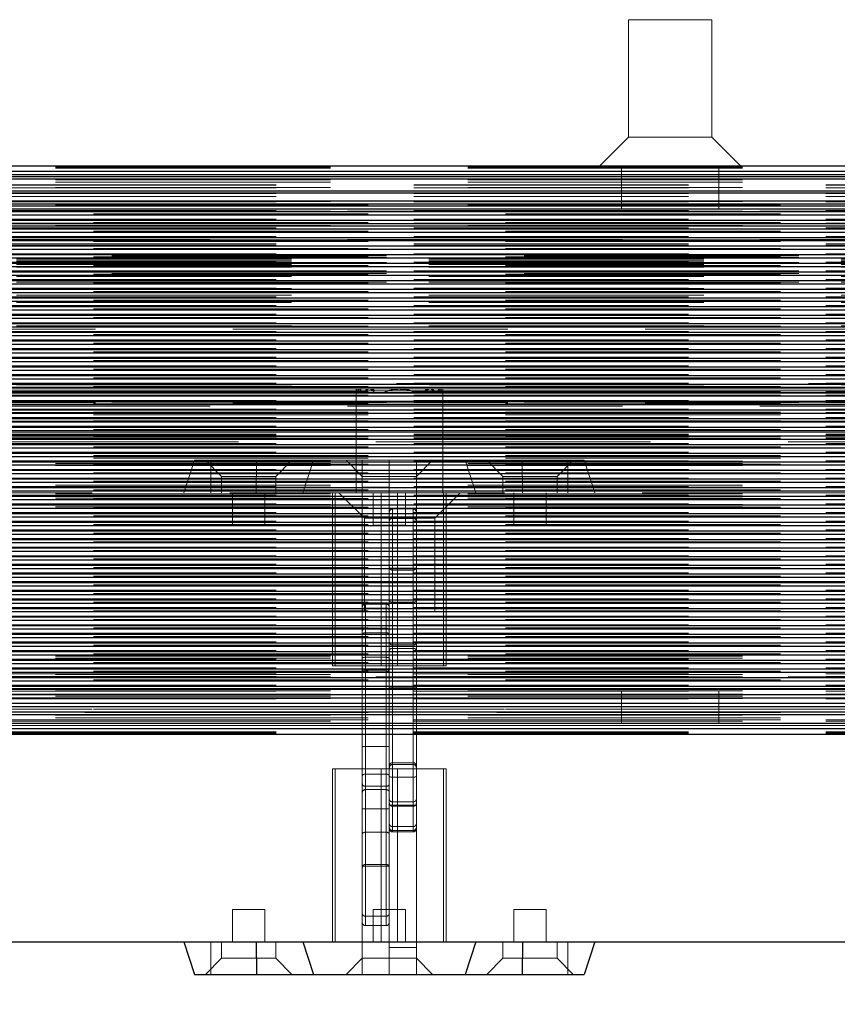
# Model space of a CAD drawing. Header units: millimetres. Extents: x 8 to 290, y 2 to 202.
# Tile 73 of 104: x 250.34 to 254.11, y 100.12 to 104.67. Entities that reach past the tile are written whole.
import ezdxf

# ---------------------------------------------------------------- set-up
doc = ezdxf.new("R2010")
doc.units = ezdxf.units.MM
doc.linetypes.add('HIDDEN', pattern=[1.905, 1.27, -0.635])
doc.styles.add('SLDTEXTSTYLE2', font='TXT', dxfattribs={"width": 0.605})
doc.dimstyles.new('SLDDIMSTYLE2', dxfattribs={"dimtxt": 2.568319, "dimasz": 3, "dimexe": 0, "dimexo": 0.0625, "dimgap": 0.64208, "dimtad": 1, "dimlfac": 20, "dimrnd": 1e-09, "dimzin": 12, "dimdsep": 46, "dimtxsty": 'SLDTEXTSTYLE2', "dimsah": 1, "dimcen": 0.09, "dimadec": 0, "dimazin": 3, "dimtfac": 1, "dimtofl": 0, "dimtmove": 0, "dimatfit": 3, "dimfxl": 1, "dimfrac": 2, "dimtolj": 1, "dimtzin": 12, "dimarcsym": 0})

# ---------------------------------------------------------------- blocks, each defined once
blk = doc.blocks.new('_D_11')
at = {"color": 7, "linetype": 'Continuous', "lineweight": 0}
blk.add_line((191.0416, 87.5654), (259.6416, 87.5654), dxfattribs=at)
at = {"color": 7, "linetype": 'Continuous', "lineweight": 18}
for points in [[(191.0416, 87.5654), (194.0416, 86.8154), (194.0416, 88.3154)], [(259.6416, 87.5654), (256.6416, 88.3154), (256.6416, 86.8154)]]:
    blk.add_solid(points, dxfattribs=at)
at = {"color": 7, "linetype": 'Continuous', "lineweight": 18, "insert": (221.4218, 90.976), "char_height": 2.64583, "attachment_point": 1, "style": 'SLDTEXTSTYLE2'}
blk.add_mtext('1372', dxfattribs=at)

msp = doc.modelspace()

# ---------------------------------------------------------------- linework, layer by layer
at = {"color": 7, "linetype": 'HIDDEN', "lineweight": 18}
for p, q in [((253.53408, 104.67227), (253.14908, 104.67227)), ((253.14908, 104.67227), (253.14908, 104.12977)), ((253.53408, 104.12977), (253.53408, 104.67227)), ((253.14908, 104.12977), (253.01658, 103.99727)), ((253.53408, 104.12977), (253.14908, 104.12977)), ((253.66658, 103.99727), (253.53408, 104.12977)), ((189.54158, 103.99434), (258.96658, 103.99434)), ((189.54158, 103.98935), (258.96658, 103.98935)), ((189.54158, 103.98642), (258.96658, 103.98642)), ((253.11658, 103.99727), (253.11658, 103.79727)), ((253.56658, 103.79727), (253.56658, 103.99727)), ((189.54158, 103.97227), (258.96658, 103.97227)), ((258.96658, 103.95727), (189.54158, 103.95727)), ((189.54158, 103.93227), (258.96658, 103.93227)), ((259.14158, 103.93727), (189.71658, 103.93727)), ((258.96658, 103.93727), (189.71658, 103.93727)), ((189.54158, 103.92227), (258.96658, 103.92227)), ((189.54158, 103.89727), (258.96658, 103.89727)), ((259.14158, 103.90977), (189.71658, 103.90977)), ((259.14158, 103.90764), (189.71658, 103.90764)), ((259.14158, 103.8949), (189.71658, 103.8949)), ((258.96658, 103.88227), (189.54158, 103.88227)), ((259.14158, 103.86962), (189.71658, 103.86962)), ((259.14158, 103.85504), (189.71658, 103.85504)), ((258.96658, 103.83477), (189.54158, 103.83477)), ((189.54158, 103.83227), (258.96658, 103.83227)), ((189.54158, 103.81525), (258.96658, 103.81525)), ((189.54158, 103.81227), (258.96658, 103.81227)), ((258.96658, 103.79899), (189.54158, 103.79899)), ((189.54158, 103.79727), (258.96658, 103.79727)), ((259.14158, 103.83227), (189.71658, 103.83227)), ((259.14158, 103.8304), (189.71658, 103.8304)), ((189.71658, 103.81518), (259.14158, 103.81518)), ((259.14158, 103.81227), (189.71658, 103.81227)), ((189.54158, 103.78727), (258.96658, 103.78727)), ((258.96658, 103.77111), (189.54158, 103.77111)), ((259.14158, 103.79054), (189.71658, 103.79054)), ((189.71658, 103.77533), (259.14158, 103.77533)), ((259.14158, 103.75069), (189.71658, 103.75069)), ((258.96658, 103.78727), (190.14158, 103.78727)), ((255.08388, 103.78727), (227.49928, 103.78727)), ((255.02575, 103.78727), (227.55741, 103.78727)), ((258.96658, 103.73129), (189.54158, 103.73129)), ((189.54158, 103.72227), (258.54158, 103.72227)), ((258.96658, 103.71928), (189.54158, 103.71928)), ((189.71658, 103.73547), (259.14158, 103.73547)), ((259.14158, 103.73227), (189.71658, 103.73227)), ((259.14158, 103.71083), (189.71658, 103.71083)), ((258.96658, 103.69138), (189.54158, 103.69138)), ((189.71658, 103.69561), (259.14158, 103.69561)), ((259.14158, 103.67098), (189.71658, 103.67098)), ((258.96658, 103.65155), (189.54158, 103.65155)), ((189.71658, 103.65576), (259.14158, 103.65576)), ((189.71658, 103.64727), (259.14158, 103.64727)), ((259.14158, 103.63727), (189.71658, 103.63727)), ((259.14158, 103.63112), (189.71658, 103.63112)), ((189.71658, 103.6159), (259.14158, 103.6159)), ((255.02575, 103.65727), (227.55741, 103.65727)), ((258.96658, 103.61167), (189.54158, 103.61167)), ((258.96658, 103.57183), (189.54158, 103.57183)), ((259.14158, 103.59126), (189.71658, 103.59126)), ((189.71658, 103.57604), (259.14158, 103.57604)), ((255.84158, 103.58177), (219.84158, 103.58177)), ((255.84158, 103.57369), (219.84158, 103.57369)), ((219.84158, 103.57001), (255.84158, 103.57001)), ((258.96658, 103.53196), (189.54158, 103.53196)), ((259.14158, 103.55141), (189.71658, 103.55141)), ((189.71658, 103.53619), (259.14158, 103.53619)), ((219.84158, 103.56595), (255.84158, 103.56595)), ((219.84158, 103.55811), (255.84158, 103.55811)), ((219.84158, 103.55743), (255.84158, 103.55743)), ((255.84158, 103.54986), (219.84158, 103.54986)), ((219.84158, 103.54545), (255.84158, 103.54545)), ((219.84158, 103.54098), (255.84158, 103.54098)), ((219.84158, 103.52885), (255.84158, 103.52885)), ((258.96658, 103.49212), (189.54158, 103.49212)), ((259.14158, 103.51155), (189.71658, 103.51155)), ((189.71658, 103.49633), (259.14158, 103.49633)), ((259.39158, 103.49227), (219.69158, 103.49227)), ((255.84158, 103.51149), (219.84158, 103.51149)), ((219.84158, 103.50955), (255.84158, 103.50955)), ((219.84158, 103.50759), (255.84158, 103.50759)), ((255.84158, 103.49977), (219.84158, 103.49977)), ((219.84158, 103.48572), (255.84158, 103.48572)), ((258.96658, 103.45224), (189.54158, 103.45224)), ((259.14158, 103.47169), (189.71658, 103.47169)), ((189.71658, 103.45648), (259.14158, 103.45648)), ((259.14158, 103.43184), (189.71658, 103.43184)), ((255.84158, 103.46053), (219.84158, 103.46053)), ((219.84158, 103.46009), (255.84158, 103.46009)), ((219.84158, 103.45964), (255.84158, 103.45964)), ((258.96658, 103.4124), (189.54158, 103.4124)), ((189.71658, 103.41662), (259.14158, 103.41662)), ((259.14158, 103.39198), (189.71658, 103.39198)), ((219.84158, 103.43022), (255.84158, 103.43022)), ((219.84158, 103.39956), (255.84158, 103.39956)), ((258.96658, 103.37253), (189.54158, 103.37253)), ((189.71658, 103.37676), (259.14158, 103.37676)), ((259.14158, 103.35212), (189.71658, 103.35212)), ((219.84158, 103.36518), (255.84158, 103.36518)), ((258.96658, 103.33269), (189.54158, 103.33269)), ((189.71658, 103.33691), (259.14158, 103.33691)), ((259.14158, 103.31227), (189.71658, 103.31227)), ((189.71658, 103.29705), (259.14158, 103.29705)), ((219.84158, 103.33104), (255.84158, 103.33104)), ((258.96658, 103.29282), (189.54158, 103.29282)), ((258.96658, 103.25297), (189.54158, 103.25297)), ((259.14158, 103.27241), (189.71658, 103.27241)), ((189.71658, 103.25719), (259.14158, 103.25719)), ((219.84158, 103.2939), (255.84158, 103.2939)), ((219.84158, 103.25795), (255.84158, 103.25795)), ((258.96658, 103.21311), (189.54158, 103.21311)), ((259.14158, 103.23255), (189.71658, 103.23255)), ((189.71658, 103.21734), (259.14158, 103.21734)), ((220.84158, 103.24227), (255.84158, 103.24227)), ((258.96658, 103.17326), (189.54158, 103.17326)), ((259.14158, 103.1927), (189.71658, 103.1927)), ((189.71658, 103.17748), (259.14158, 103.17748)), ((258.96658, 103.1334), (189.54158, 103.1334)), ((259.14158, 103.15284), (189.71658, 103.15284)), ((189.71658, 103.13762), (259.14158, 103.13762)), ((258.96658, 103.09355), (189.54158, 103.09355)), ((259.14158, 103.11299), (189.71658, 103.11299)), ((189.71658, 103.09777), (259.14158, 103.09777)), ((259.14158, 103.07313), (189.71658, 103.07313)), ((258.96658, 103.05369), (189.54158, 103.05369)), ((189.71658, 103.05791), (259.14158, 103.05791)), ((259.14158, 103.03327), (189.71658, 103.03327)), ((258.96658, 103.01383), (189.54158, 103.01383)), ((189.71658, 103.01805), (259.14158, 103.01805)), ((259.14158, 102.99342), (189.71658, 102.99342)), ((189.71658, 102.9782), (259.14158, 102.9782)), ((219.69158, 102.99227), (259.39158, 102.99227)), ((219.84158, 102.98477), (255.84158, 102.98477)), ((258.96658, 102.97397), (189.54158, 102.97397)), ((258.96658, 102.93412), (189.54158, 102.93412)), ((189.71658, 102.95356), (259.14158, 102.95356)), ((189.71658, 102.94727), (259.14158, 102.94727)), ((189.71658, 102.93834), (259.14158, 102.93834)), ((259.14158, 102.93727), (189.71658, 102.93727)), ((220.84425, 102.95712), (255.83891, 102.95712)), ((220.85581, 102.95712), (255.82735, 102.95712)), ((255.81744, 102.96747), (220.86574, 102.96747)), ((220.87924, 102.95712), (255.80393, 102.95712)), ((220.8982, 102.94677), (255.78508, 102.94677)), ((220.92622, 102.95712), (255.75694, 102.95712)), ((220.99158, 102.96727), (255.69158, 102.96727)), ((259.14158, 102.95356), (222.26322, 102.95356)), ((237.18363, 102.95712), (252.07453, 102.95712)), ((237.22071, 102.95712), (252.03745, 102.95712)), ((237.28155, 102.95712), (251.97661, 102.95712)), ((237.29059, 102.95712), (251.96757, 102.95712)), ((237.32023, 102.95712), (251.93793, 102.95712)), ((237.3256, 102.95712), (251.93256, 102.95712)), ((237.34395, 102.95712), (251.91421, 102.95712)), ((237.3473, 102.95712), (251.91086, 102.95712)), ((237.35835, 102.95712), (251.89981, 102.95712)), ((237.36021, 102.95712), (251.89795, 102.95712)), ((237.36546, 102.95712), (251.89271, 102.95712)), ((237.36606, 102.95712), (251.8921, 102.95712)), ((251.89158, 102.96759), (251.89158, 102.96747)), ((251.89158, 102.96747), (251.89158, 102.76727)), ((252.10863, 102.95712), (255.84158, 102.95712)), ((252.14571, 102.95712), (255.84158, 102.95712)), ((252.14571, 102.95712), (255.83891, 102.95712)), ((252.14571, 102.95712), (255.82735, 102.95712)), ((252.14571, 102.95712), (255.80393, 102.95712)), ((252.14571, 102.95712), (255.75694, 102.95712)), ((252.20655, 102.95712), (255.84158, 102.95712)), ((252.21559, 102.95712), (255.84158, 102.95712)), ((252.24523, 102.95712), (255.84158, 102.95712)), ((252.2506, 102.95712), (255.84158, 102.95712)), ((252.26895, 102.95712), (255.84158, 102.95712)), ((252.2723, 102.95712), (255.84158, 102.95712)), ((252.28335, 102.95712), (255.84158, 102.95712)), ((252.28521, 102.95712), (255.84158, 102.95712)), ((252.29046, 102.95712), (255.84158, 102.95712)), ((252.29106, 102.95712), (255.84158, 102.95712)), ((252.29158, 102.96747), (252.29158, 102.96759)), ((252.29158, 102.76727), (252.29158, 102.96747)), ((258.96658, 102.89426), (189.54158, 102.89426)), ((259.14158, 102.9137), (189.71658, 102.9137)), ((259.14158, 102.90727), (189.71658, 102.90727)), ((189.71658, 102.89849), (259.14158, 102.89849)), ((189.71658, 102.89727), (256.26658, 102.89727)), ((255.84158, 102.90543), (220.84158, 102.90543)), ((220.84158, 102.90261), (255.84158, 102.90261)), ((220.84158, 102.89293), (255.84158, 102.89293)), ((255.02575, 102.88727), (227.55741, 102.88727)), ((258.96658, 102.85441), (189.54158, 102.85441)), ((259.14158, 102.87385), (189.71658, 102.87385)), ((189.71658, 102.85863), (259.14158, 102.85863)), ((259.14158, 102.85727), (189.71658, 102.85727)), ((189.71658, 102.84727), (259.14158, 102.84727)), ((258.96658, 102.81455), (189.54158, 102.81455)), ((259.14158, 102.83399), (189.71658, 102.83399)), ((189.71658, 102.81877), (259.14158, 102.81877)), ((220.84158, 102.81727), (255.84158, 102.81727)), ((258.96658, 102.77469), (189.54158, 102.77469)), ((259.14158, 102.79413), (189.71658, 102.79413)), ((189.71658, 102.77891), (259.14158, 102.77891)), ((259.14158, 102.75727), (189.71658, 102.75727)), ((259.14158, 102.75428), (189.71658, 102.75428)), ((255.83158, 102.76727), (220.85158, 102.76727)), ((220.99158, 102.76727), (255.69158, 102.76727)), ((251.89158, 102.76727), (251.89158, 102.48727)), ((252.29158, 102.48727), (252.29158, 102.76727)), ((258.96658, 102.73484), (189.54158, 102.73484)), ((258.96658, 102.72227), (189.54158, 102.72227)), ((189.71658, 102.74727), (259.14158, 102.74727)), ((259.14158, 102.74025), (189.71658, 102.74025)), ((189.71658, 102.73906), (259.14158, 102.73906)), ((259.14158, 102.73727), (189.71658, 102.73727)), ((259.14158, 102.71442), (189.71658, 102.71442)), ((258.96658, 102.69498), (189.54158, 102.69498)), ((189.71658, 102.6992), (259.14158, 102.6992)), ((259.14158, 102.67456), (189.71658, 102.67456)), ((189.71658, 102.65935), (259.14158, 102.65935)), ((258.96658, 102.65512), (189.54158, 102.65512)), ((189.54158, 102.63227), (258.96658, 102.63227)), ((189.54158, 102.62929), (258.96658, 102.62929)), ((189.54158, 102.62227), (258.96658, 102.62227)), ((258.96658, 102.61527), (189.54158, 102.61527)), ((189.71658, 102.64727), (259.14158, 102.64727)), ((259.14158, 102.63471), (189.71658, 102.63471)), ((189.71658, 102.61949), (259.14158, 102.61949)), ((251.09408, 102.48727), (251.14408, 102.63727)), ((251.43104, 102.63727), (251.14408, 102.63727)), ((251.19408, 102.63727), (251.26908, 102.56227)), ((251.21908, 102.48727), (251.21908, 102.63727)), ((251.42886, 102.48727), (251.43104, 102.63727)), ((251.69408, 102.63727), (251.43104, 102.63727)), ((251.51908, 102.56227), (251.59408, 102.63727)), ((251.64408, 102.48727), (251.69408, 102.63727)), ((252.04408, 102.63727), (251.69408, 102.63727)), ((251.84408, 102.63727), (251.91908, 102.56227)), ((251.91908, 102.51293), (251.91908, 102.63727)), ((252.39408, 102.63727), (252.04408, 102.63727)), ((252.04408, 102.13806), (252.04408, 102.63727)), ((252.16908, 102.13806), (252.16908, 102.63727)), ((252.16908, 102.56227), (252.24408, 102.63727)), ((252.44408, 102.48727), (252.39408, 102.63727)), ((252.65712, 102.63727), (252.39408, 102.63727)), ((252.49408, 102.63727), (252.56908, 102.56227)), ((252.6593, 102.48727), (252.65712, 102.63727)), ((252.94408, 102.63727), (252.65712, 102.63727)), ((252.81908, 102.56227), (252.89408, 102.63727)), ((252.86908, 102.48727), (252.86908, 102.63727)), ((252.99408, 102.48727), (252.94408, 102.63727)), ((189.54158, 102.61227), (258.96658, 102.61227)), ((258.96658, 102.57541), (189.54158, 102.57541)), ((259.14158, 102.59485), (189.71658, 102.59485)), ((189.71658, 102.57964), (259.14158, 102.57964)), ((258.96658, 102.53556), (189.54158, 102.53556)), ((189.54158, 102.52227), (258.96658, 102.52227)), ((259.14158, 102.555), (189.71658, 102.555)), ((189.71658, 102.53977), (259.14158, 102.53977)), ((251.26908, 102.56227), (251.51908, 102.56227)), ((251.26908, 102.56227), (251.26908, 102.48727)), ((251.51908, 102.48727), (251.51908, 102.56227)), ((251.91908, 102.56227), (252.16908, 102.56227)), ((251.91908, 102.56227), (251.91908, 102.48727)), ((252.16908, 102.48727), (252.16908, 102.56227)), ((252.56908, 102.56227), (252.81908, 102.56227)), ((252.56908, 102.56227), (252.56908, 102.48727)), ((252.81908, 102.48727), (252.81908, 102.56227)), ((189.54158, 102.51227), (258.96658, 102.51227)), ((258.96658, 102.4957), (189.54158, 102.4957)), ((189.54158, 102.48227), (258.96658, 102.48227)), ((259.14158, 102.51514), (189.71658, 102.51514)), ((189.71658, 102.49992), (259.14158, 102.49992)), ((258.29158, 102.48727), (221.29158, 102.48727)), ((251.31908, 102.48727), (251.31908, 102.33727)), ((251.46908, 102.33727), (251.46908, 102.48727)), ((251.78158, 102.48727), (251.78158, 101.68727)), ((251.79408, 101.68727), (251.79408, 102.48727)), ((251.81158, 102.48727), (251.92908, 102.36977)), ((251.91908, 102.51293), (252.04408, 102.51293)), ((251.91908, 102.51293), (251.91908, 101.85643)), ((251.96908, 102.48727), (251.96908, 102.33727)), ((252.00658, 101.68727), (252.00658, 102.48727)), ((252.08158, 102.48727), (252.08158, 101.68727)), ((252.11908, 102.33727), (252.11908, 102.48727)), ((252.25408, 102.36977), (252.37158, 102.48727)), ((252.29408, 101.68727), (252.29408, 102.48727)), ((252.30658, 101.68727), (252.30658, 102.48727)), ((252.61908, 102.48727), (252.61908, 102.33727)), ((252.76908, 102.33727), (252.76908, 102.48727)), ((189.54158, 102.47227), (258.96658, 102.47227)), ((189.54158, 102.46227), (258.96658, 102.46227)), ((258.96658, 102.45584), (189.54158, 102.45584)), ((189.54158, 102.43227), (258.96658, 102.43227)), ((259.14158, 102.47528), (189.71658, 102.47528)), ((189.71658, 102.46006), (259.14158, 102.46006)), ((259.14158, 102.43542), (189.71658, 102.43542)), ((189.54158, 102.42227), (258.96658, 102.42227)), ((258.96658, 102.41598), (189.54158, 102.41598)), ((189.71658, 102.42021), (259.14158, 102.42021)), ((259.14158, 102.39557), (189.71658, 102.39557)), ((252.15408, 102.41227), (252.05908, 102.41227)), ((252.05908, 102.12973), (252.05908, 102.41153)), ((252.15408, 102.12973), (252.15408, 102.41153)), ((258.96658, 102.37613), (189.54158, 102.37613)), ((189.71658, 102.38035), (259.14158, 102.38035)), ((259.14158, 102.35571), (189.71658, 102.35571)), ((189.71658, 102.3405), (259.14158, 102.3405)), ((251.92908, 102.36977), (252.09158, 102.36977)), ((251.92908, 102.36977), (251.92908, 101.93727)), ((252.15408, 102.36809), (252.05908, 102.36809)), ((252.05908, 101.76804), (252.05908, 102.36809)), ((252.09158, 102.36977), (252.25408, 102.36977)), ((252.15408, 102.36809), (252.15408, 101.76804)), ((252.25408, 101.93727), (252.25408, 102.36977)), ((258.96658, 102.33627), (189.54158, 102.33627)), ((258.96658, 102.29642), (189.54158, 102.29642)), ((259.14158, 102.31586), (189.71658, 102.31586)), ((189.71658, 102.30063), (259.14158, 102.30063)), ((251.31908, 102.33727), (251.39408, 102.33727)), ((251.39408, 102.33727), (251.46908, 102.33727)), ((251.96908, 102.33727), (252.04408, 102.33727)), ((252.04408, 102.33727), (252.11908, 102.33727)), ((252.61908, 102.33727), (252.69408, 102.33727)), ((252.69408, 102.33727), (252.76908, 102.33727)), ((258.96658, 102.25656), (189.54158, 102.25656)), ((259.14158, 102.276), (189.71658, 102.276)), ((189.71658, 102.26079), (259.14158, 102.26079)), ((258.96658, 102.2167), (189.54158, 102.2167)), ((259.14158, 102.23615), (189.71658, 102.23615)), ((189.71658, 102.22092), (259.14158, 102.22092)), ((258.96658, 102.17685), (189.54158, 102.17685)), ((259.14158, 102.19628), (189.71658, 102.19628)), ((189.71658, 102.18107), (259.14158, 102.18107)), ((258.96658, 102.13699), (189.54158, 102.13699)), ((259.14158, 102.15643), (189.71658, 102.15643)), ((189.71658, 102.14121), (259.14158, 102.14121)), ((259.14158, 102.11657), (189.71658, 102.11657)), ((252.16908, 102.13806), (252.04408, 102.13806)), ((252.04408, 102.13806), (252.04408, 101.85643)), ((252.15408, 102.12973), (252.05908, 102.12973)), ((252.05908, 102.12973), (252.05908, 101.98086)), ((252.15408, 101.98086), (252.15408, 102.12973)), ((252.16908, 101.68727), (252.16908, 102.13806)), ((258.96658, 102.09713), (189.54158, 102.09713)), ((189.71658, 102.10136), (259.14158, 102.10136)), ((259.14158, 102.07672), (189.71658, 102.07672)), ((190.31986, 102.07672), (256.3133, 102.07672)), ((258.96658, 102.05728), (189.54158, 102.05728)), ((189.71658, 102.06149), (259.14158, 102.06149)), ((259.14158, 102.03686), (189.71658, 102.03686)), ((189.71658, 102.02165), (259.14158, 102.02165)), ((258.96658, 102.01742), (189.54158, 102.01742)), ((258.96658, 101.97756), (189.54158, 101.97756)), ((259.14158, 101.99701), (189.71658, 101.99701)), ((189.71658, 101.98178), (259.14158, 101.98178)), ((252.02908, 101.97891), (251.93408, 101.97891)), ((251.93408, 101.95439), (251.93408, 101.97881)), ((252.02908, 101.95439), (252.02908, 101.97881)), ((252.15408, 101.98086), (252.05908, 101.98086)), ((252.05908, 101.98086), (252.05908, 101.87233)), ((252.15408, 101.87233), (252.15408, 101.98086)), ((258.96658, 101.93771), (189.54158, 101.93771)), ((259.14158, 101.95714), (189.71658, 101.95714)), ((189.71658, 101.94194), (259.14158, 101.94194)), ((251.92908, 101.93727), (252.09158, 101.93727)), ((251.93408, 101.97259), (251.93408, 101.86101)), ((252.02908, 101.97259), (251.93408, 101.97259)), ((251.93408, 101.95439), (252.02908, 101.95439)), ((251.93408, 101.84035), (251.93408, 101.95439)), ((252.02908, 101.86101), (252.02908, 101.97259)), ((252.02908, 101.95439), (252.02908, 101.84035)), ((252.09158, 101.93727), (252.25408, 101.93727)), ((258.96658, 101.89785), (189.54158, 101.89785)), ((259.14158, 101.9173), (189.71658, 101.9173)), ((189.71658, 101.90206), (259.14158, 101.90206)), ((258.96658, 101.85799), (189.54158, 101.85799)), ((259.14158, 101.87743), (189.71658, 101.87743)), ((189.71658, 101.86223), (259.14158, 101.86223)), ((251.91908, 101.85643), (251.91908, 101.71411)), ((252.04408, 101.85643), (251.91908, 101.85643)), ((251.93408, 101.86101), (251.93408, 101.66798)), ((251.93408, 101.86101), (252.02908, 101.86101)), ((251.93408, 101.72698), (251.93408, 101.84035)), ((252.02908, 101.84035), (251.93408, 101.84035)), ((252.02908, 101.66798), (252.02908, 101.86101)), ((252.02908, 101.72698), (252.02908, 101.84035)), ((252.04408, 101.87233), (252.05908, 101.87233)), ((252.04408, 101.85643), (252.04408, 101.84696)), ((252.04408, 101.84696), (252.04408, 101.68288)), ((252.05908, 101.78385), (252.05908, 101.87233)), ((252.05908, 101.87233), (252.15408, 101.87233)), ((252.15408, 101.78385), (252.15408, 101.87233)), ((252.15408, 101.87233), (252.16908, 101.87233)), ((258.96658, 101.81814), (189.54158, 101.81814)), ((259.14158, 101.83759), (189.71658, 101.83759)), ((189.71658, 101.82235), (259.14158, 101.82235)), ((259.14158, 101.79771), (189.71658, 101.79771)), ((258.96658, 101.77828), (189.54158, 101.77828)), ((189.71658, 101.78252), (259.14158, 101.78252)), ((259.14158, 101.75788), (189.71658, 101.75788)), ((252.15408, 101.78385), (252.05908, 101.78385)), ((252.05908, 101.78385), (252.05908, 101.71227)), ((252.05908, 101.76804), (252.05908, 101.58525)), ((252.15408, 101.76804), (252.05908, 101.76804)), ((252.15408, 101.71227), (252.15408, 101.78385)), ((252.15408, 101.76804), (252.15408, 101.58525)), ((258.96658, 101.73843), (189.54158, 101.73843)), ((189.54158, 101.73227), (258.96658, 101.73227)), ((189.54158, 101.72227), (258.96658, 101.72227)), ((189.54158, 101.71227), (258.96658, 101.71227)), ((189.71658, 101.74263), (259.14158, 101.74263)), ((259.14158, 101.718), (189.71658, 101.718)), ((252.05908, 101.71227), (237.65408, 101.71227)), ((251.91908, 101.68288), (251.91908, 101.71411)), ((251.93408, 101.3143), (251.93408, 101.72698)), ((251.93408, 101.72698), (252.02908, 101.72698)), ((252.02908, 101.72698), (252.02908, 101.3143)), ((252.15408, 101.71227), (252.05908, 101.71227)), ((252.05908, 101.71227), (252.05908, 101.23989)), ((252.15408, 101.23989), (252.15408, 101.71227)), ((258.96658, 101.71227), (252.15408, 101.71227)), ((258.96658, 101.69857), (189.54158, 101.69857)), ((258.96658, 101.65871), (189.54158, 101.65871)), ((189.71658, 101.70281), (259.14158, 101.70281)), ((259.14158, 101.67817), (189.71658, 101.67817)), ((189.71658, 101.66292), (259.14158, 101.66292)), ((251.78158, 101.68727), (252.00658, 101.68727)), ((251.91908, 101.67465), (251.91908, 101.68288)), ((251.91908, 101.21227), (251.91908, 101.67465)), ((251.93408, 101.66798), (252.02908, 101.66798)), ((251.93408, 101.66798), (251.93408, 101.65965)), ((251.93408, 101.65965), (252.02908, 101.65965)), ((251.93408, 101.65965), (251.93408, 101.18727)), ((252.00658, 101.68727), (252.08158, 101.68727)), ((252.02908, 101.65965), (252.02908, 101.66798)), ((252.02908, 101.18727), (252.02908, 101.65965)), ((252.04408, 101.68288), (252.04408, 101.67465)), ((252.04408, 101.67465), (252.04408, 101.22489)), ((252.08158, 101.68727), (252.30658, 101.68727)), ((252.16908, 101.68727), (252.16908, 101.22489)), ((189.54158, 101.64727), (258.54158, 101.64727)), ((189.54158, 101.63727), (258.96658, 101.63727)), ((258.96658, 101.61886), (189.54158, 101.61886)), ((259.14158, 101.65026), (189.71658, 101.65026)), ((259.14158, 101.63825), (189.71658, 101.63825)), ((189.71658, 101.62307), (259.14158, 101.62307)), ((258.96658, 101.63727), (190.14158, 101.63727)), ((189.54158, 101.58227), (258.96658, 101.58227)), ((258.96658, 101.579), (189.54158, 101.579)), ((189.54158, 101.57227), (258.96658, 101.57227)), ((259.14158, 101.59843), (189.71658, 101.59843)), ((189.71658, 101.5832), (259.14158, 101.5832)), ((259.14158, 101.58227), (189.71658, 101.58227)), ((258.96658, 101.58227), (189.71658, 101.58227)), ((258.54158, 101.58227), (189.71658, 101.58227)), ((259.14158, 101.57056), (189.71658, 101.57056)), ((252.05908, 101.17256), (252.05908, 101.58525)), ((252.05908, 101.58525), (252.15408, 101.58525)), ((252.15408, 101.58525), (252.15408, 101.17256)), ((253.11658, 101.57227), (253.11658, 101.42227)), ((253.56658, 101.42227), (253.56658, 101.57227)), ((189.54158, 101.55727), (258.96658, 101.55727)), ((189.54158, 101.54727), (258.96658, 101.54727)), ((258.96658, 101.53914), (189.54158, 101.53914)), ((189.54158, 101.53727), (258.96658, 101.53727)), ((259.14158, 101.55727), (189.71658, 101.55727)), ((259.14158, 101.55429), (189.71658, 101.55429)), ((259.14158, 101.53727), (189.71658, 101.53727)), ((259.14158, 101.53477), (189.71658, 101.53477)), ((258.96658, 101.5145), (189.54158, 101.5145)), ((258.96658, 101.49993), (189.54158, 101.49993)), ((189.71658, 101.49727), (259.14158, 101.49727)), ((189.71658, 101.48727), (259.14158, 101.48727)), ((258.29158, 101.48727), (221.29158, 101.48727)), ((255.8275, 101.47465), (189.54158, 101.47465)), ((258.96658, 101.4619), (189.54158, 101.4619)), ((189.54158, 101.45977), (258.96658, 101.45977)), ((189.54158, 101.44727), (258.96658, 101.44727)), ((189.54158, 101.43227), (258.96658, 101.43227)), ((189.71658, 101.47227), (259.13224, 101.47227)), ((189.71658, 101.44727), (259.12117, 101.44727)), ((259.14158, 101.43727), (189.71658, 101.43727)), ((189.71658, 101.43727), (259.10165, 101.43727)), ((259.14158, 101.43227), (189.71658, 101.43227)), ((255.71658, 101.47227), (226.83783, 101.47227)), ((189.71658, 101.41227), (259.14158, 101.41227)), ((255.74533, 101.39727), (189.71658, 101.39727)), ((221.29158, 101.41227), (258.29158, 101.41227)), ((259.14158, 101.38312), (189.71658, 101.38312)), ((259.14158, 101.38019), (189.71658, 101.38019)), ((259.14158, 101.3752), (189.71658, 101.3752)), ((251.93408, 101.13151), (251.93408, 101.3143)), ((252.02908, 101.3143), (251.93408, 101.3143)), ((252.02908, 101.13151), (252.02908, 101.3143)), ((251.78158, 101.21227), (251.78158, 100.41227)), ((252.00658, 101.21227), (251.78158, 101.21227)), ((251.79408, 101.21227), (251.79408, 100.41227)), ((251.91908, 101.21227), (251.91908, 100.76149)), ((252.08158, 101.21227), (252.00658, 101.21227)), ((252.00658, 100.41227), (252.00658, 101.21227)), ((252.04408, 101.21666), (252.04408, 101.22489)), ((252.04408, 101.05259), (252.04408, 101.21666)), ((252.05908, 101.23989), (252.05908, 101.23157)), ((252.15408, 101.23989), (252.05908, 101.23989)), ((252.05908, 101.23157), (252.05908, 101.03853)), ((252.15408, 101.23157), (252.05908, 101.23157)), ((252.08158, 101.21227), (252.08158, 100.41227)), ((252.30658, 101.21227), (252.08158, 101.21227)), ((252.15408, 101.23157), (252.15408, 101.23989)), ((252.15408, 101.03853), (252.15408, 101.23157)), ((252.16908, 101.22489), (252.16908, 101.21666)), ((252.16908, 101.21666), (252.16908, 101.18543)), ((252.29408, 101.21227), (252.29408, 100.41227)), ((252.30658, 100.41227), (252.30658, 101.21227)), ((251.93408, 101.18727), (252.02908, 101.18727)), ((251.93408, 101.18727), (251.93408, 101.11569)), ((252.02908, 101.11569), (252.02908, 101.18727)), ((252.05908, 101.17256), (252.05908, 101.0592)), ((252.15408, 101.17256), (252.05908, 101.17256)), ((252.15408, 101.17256), (252.15408, 101.0592)), ((252.16908, 101.04311), (252.16908, 101.18543)), ((251.93408, 100.53146), (251.93408, 101.13151)), ((251.93408, 101.13151), (252.02908, 101.13151)), ((251.93408, 101.11569), (252.02908, 101.11569)), ((251.93408, 101.11569), (251.93408, 101.02722)), ((252.02908, 101.13151), (252.02908, 100.53146)), ((252.02908, 101.11569), (252.02908, 101.02722)), ((251.93408, 101.02722), (251.91908, 101.02722)), ((252.02908, 101.02722), (251.93408, 101.02722)), ((251.93408, 101.02722), (251.93408, 100.91869)), ((252.04408, 101.02722), (252.02908, 101.02722)), ((252.02908, 100.91869), (252.02908, 101.02722)), ((252.04408, 101.04311), (252.04408, 101.05259)), ((252.04408, 100.76149), (252.04408, 101.04311)), ((252.04408, 101.04311), (252.16908, 101.04311)), ((252.05908, 100.94515), (252.05908, 101.0592)), ((252.05908, 101.0592), (252.15408, 101.0592)), ((252.15408, 101.03853), (252.05908, 101.03853)), ((252.05908, 101.03853), (252.05908, 100.92695)), ((252.15408, 101.0592), (252.15408, 100.94515)), ((252.15408, 100.92695), (252.15408, 101.03853)), ((252.16908, 100.38662), (252.16908, 101.04311)), ((252.15408, 100.94515), (252.05908, 100.94515)), ((252.05908, 100.94515), (252.05908, 100.92074)), ((252.15408, 100.94515), (252.15408, 100.92074)), ((251.93408, 100.91869), (251.93408, 100.76981)), ((251.93408, 100.91869), (252.02908, 100.91869)), ((252.02908, 100.76981), (252.02908, 100.91869)), ((252.05908, 100.92695), (252.15408, 100.92695)), ((252.05908, 100.92064), (252.15408, 100.92064)), ((251.91908, 100.76149), (252.04408, 100.76149)), ((251.91908, 100.76149), (251.91908, 100.26227)), ((251.93408, 100.76981), (251.93408, 100.48801)), ((251.93408, 100.76981), (252.02908, 100.76981)), ((252.02908, 100.76981), (252.02908, 100.48801)), ((252.04408, 100.76149), (252.04408, 100.26227)), ((251.46908, 100.56227), (251.31908, 100.56227)), ((251.31908, 100.56227), (251.31908, 100.41227)), ((251.46908, 100.41227), (251.46908, 100.56227)), ((251.93408, 100.53146), (252.02908, 100.53146)), ((252.11908, 100.56227), (251.96908, 100.56227)), ((251.96908, 100.56227), (251.96908, 100.41227)), ((252.11908, 100.41227), (252.11908, 100.56227)), ((252.76908, 100.56227), (252.61908, 100.56227)), ((252.61908, 100.56227), (252.61908, 100.41227)), ((252.76908, 100.41227), (252.76908, 100.56227)), ((251.93408, 100.48727), (252.02908, 100.48727)), ((251.21908, 100.41227), (251.21908, 100.26227)), ((251.26908, 100.41227), (251.26908, 100.33727)), ((251.51908, 100.33727), (251.51908, 100.41227)), ((251.91908, 100.41227), (251.91908, 100.33727)), ((252.16908, 100.38662), (252.04408, 100.38662)), ((252.16908, 100.33727), (252.16908, 100.41227)), ((252.16908, 100.38662), (252.16908, 100.26227)), ((252.56908, 100.41227), (252.56908, 100.33727)), ((252.81908, 100.33727), (252.81908, 100.41227)), ((252.86908, 100.41227), (252.86908, 100.26227)), ((251.26908, 100.33727), (251.19408, 100.26227)), ((251.51908, 100.33727), (251.26908, 100.33727)), ((251.59408, 100.26227), (251.51908, 100.33727)), ((251.91908, 100.33727), (251.84408, 100.26227)), ((252.16908, 100.33727), (251.91908, 100.33727)), ((252.24408, 100.26227), (252.16908, 100.33727)), ((252.56908, 100.33727), (252.49408, 100.26227)), ((252.81908, 100.33727), (252.56908, 100.33727)), ((252.89408, 100.26227), (252.81908, 100.33727))]:
    msp.add_line(p, q, dxfattribs=at)
at = {"color": 7, "linetype": 'Continuous', "lineweight": 25}
for p, q in [((186.99158, 103.99727), (261.69158, 103.99727)), ((189.54158, 103.97227), (258.96658, 103.97227)), ((189.54158, 103.95727), (258.96658, 103.95727)), ((189.54158, 103.94727), (258.96658, 103.94727)), ((189.54158, 103.93727), (258.96658, 103.93727)), ((189.54158, 103.88227), (258.96658, 103.88227)), ((190.79158, 103.87227), (258.96658, 103.87227)), ((190.92328, 103.83477), (258.96658, 103.83477)), ((190.94158, 103.82227), (258.96658, 103.82227)), ((190.95406, 103.81227), (258.96658, 103.81227)), ((190.96842, 103.79899), (258.96658, 103.79899)), ((190.98021, 103.78635), (258.96658, 103.78635)), ((190.99244, 103.77111), (258.96658, 103.77111)), ((191.00855, 103.74647), (258.96658, 103.74647)), ((191.01656, 103.73129), (258.96658, 103.73129)), ((191.02199, 103.71928), (258.96658, 103.71928)), ((191.02692, 103.70663), (258.96658, 103.70663)), ((191.03184, 103.69138), (258.96658, 103.69138)), ((191.0376, 103.66673), (258.96658, 103.66673)), ((191.03986, 103.65155), (258.96658, 103.65155)), ((191.04154, 103.62691), (258.96658, 103.62691)), ((191.04158, 103.61167), (258.96658, 103.61167)), ((191.04158, 103.58702), (258.96658, 103.58702)), ((191.04158, 103.57183), (258.96658, 103.57183)), ((191.04158, 103.5472), (258.96658, 103.5472)), ((191.04158, 103.53196), (258.96658, 103.53196)), ((191.04158, 103.50731), (258.96658, 103.50731)), ((191.04158, 103.49212), (258.96658, 103.49212)), ((191.04158, 103.46748), (258.96658, 103.46748)), ((191.04158, 103.45224), (258.96658, 103.45224)), ((191.04158, 103.4276), (258.96658, 103.4276)), ((191.04158, 103.4124), (258.96658, 103.4124)), ((191.04158, 103.38777), (258.96658, 103.38777)), ((191.04158, 103.37253), (258.96658, 103.37253)), ((191.04158, 103.34789), (258.96658, 103.34789)), ((191.04158, 103.33269), (258.96658, 103.33269)), ((191.04158, 103.30805), (258.96658, 103.30805)), ((191.04158, 103.29282), (258.96658, 103.29282)), ((191.04158, 103.26818), (258.96658, 103.26818)), ((191.04158, 103.25297), (258.96658, 103.25297)), ((191.04158, 103.22834), (258.96658, 103.22834)), ((191.04158, 103.21311), (258.96658, 103.21311)), ((191.04158, 103.18847), (258.96658, 103.18847)), ((191.04158, 103.17326), (258.96658, 103.17326)), ((191.04158, 103.14862), (258.96658, 103.14862)), ((191.04158, 103.1334), (258.96658, 103.1334)), ((191.04158, 103.10876), (258.96658, 103.10876)), ((191.04158, 103.09355), (258.96658, 103.09355)), ((191.04158, 103.06891), (258.96658, 103.06891)), ((191.04158, 103.05369), (258.96658, 103.05369)), ((191.04158, 103.02905), (258.96658, 103.02905)), ((191.04158, 103.01383), (258.96658, 103.01383)), ((191.04158, 102.9892), (255.29818, 102.9892)), ((191.04158, 102.97397), (255.29164, 102.97397)), ((191.04158, 102.94933), (255.29158, 102.94933)), ((191.04158, 102.93412), (255.29158, 102.93412)), ((191.04158, 102.90948), (255.29158, 102.90948)), ((191.04158, 102.89426), (255.29158, 102.89426)), ((191.04158, 102.86962), (255.29158, 102.86962)), ((191.04158, 102.85441), (255.29158, 102.85441)), ((191.04158, 102.82977), (255.29158, 102.82977)), ((191.04158, 102.81455), (255.29158, 102.81455)), ((191.04158, 102.78991), (255.29158, 102.78991)), ((191.04158, 102.77469), (255.29158, 102.77469)), ((191.04158, 102.75006), (255.29158, 102.75006)), ((191.04158, 102.73484), (255.29158, 102.73484)), ((191.04158, 102.7102), (255.29158, 102.7102)), ((191.04158, 102.69498), (255.29158, 102.69498)), ((191.04158, 102.67034), (255.29158, 102.67034)), ((191.04158, 102.65512), (255.29158, 102.65512)), ((191.04158, 102.63048), (255.29158, 102.63048)), ((191.04158, 102.61527), (255.29158, 102.61527)), ((191.04158, 102.59063), (255.29158, 102.59063)), ((191.04158, 102.57541), (255.29158, 102.57541)), ((191.04158, 102.55077), (255.29158, 102.55077)), ((191.04158, 102.53556), (255.29158, 102.53556)), ((191.04158, 102.51092), (255.29158, 102.51092)), ((191.04158, 102.4957), (255.29158, 102.4957)), ((191.04158, 102.47106), (255.29158, 102.47106)), ((191.04158, 102.45584), (255.29158, 102.45584)), ((191.04158, 102.4312), (255.29158, 102.4312)), ((191.04158, 102.41598), (255.29158, 102.41598)), ((191.04158, 102.39135), (255.29158, 102.39135)), ((191.04158, 102.37613), (255.29158, 102.37613)), ((191.04158, 102.35149), (255.29158, 102.35149)), ((191.04158, 102.33627), (255.29158, 102.33627)), ((191.04158, 102.31163), (255.29158, 102.31163)), ((191.04158, 102.29642), (255.29158, 102.29642)), ((191.04158, 102.27178), (255.29159, 102.27178)), ((191.04158, 102.25656), (255.29714, 102.25656)), ((191.04158, 102.23192), (258.96658, 102.23192)), ((191.04158, 102.2167), (258.96658, 102.2167)), ((191.04158, 102.19206), (258.96658, 102.19206)), ((191.04158, 102.17685), (258.96658, 102.17685)), ((191.04158, 102.15221), (258.96658, 102.15221)), ((191.04158, 102.13699), (258.96658, 102.13699)), ((191.04158, 102.11235), (258.96658, 102.11235)), ((191.04158, 102.09713), (258.96658, 102.09713)), ((191.04158, 102.07249), (258.96658, 102.07249)), ((191.04158, 102.05728), (258.96658, 102.05728)), ((191.04158, 102.03264), (258.96658, 102.03264)), ((191.04158, 102.01742), (258.96658, 102.01742)), ((191.04158, 101.99278), (258.96658, 101.99278)), ((191.04158, 101.97756), (258.96658, 101.97756)), ((191.04158, 101.95293), (258.96658, 101.95293)), ((191.04158, 101.93771), (258.96658, 101.93771)), ((191.04158, 101.91307), (258.96658, 101.91307)), ((191.04158, 101.89785), (258.96658, 101.89785)), ((191.04158, 101.87321), (258.96658, 101.87321)), ((191.04158, 101.85799), (258.96658, 101.85799)), ((191.04158, 101.83336), (258.96658, 101.83336)), ((191.04158, 101.81814), (258.96658, 101.81814)), ((191.04158, 101.7935), (258.96658, 101.7935)), ((191.04158, 101.77828), (258.96658, 101.77828)), ((191.04158, 101.75364), (258.96658, 101.75364)), ((191.04158, 101.73843), (258.96658, 101.73843)), ((191.04158, 101.71379), (258.96658, 101.71379)), ((191.04158, 101.69857), (258.96658, 101.69857)), ((191.04158, 101.67393), (258.96658, 101.67393)), ((191.04158, 101.65871), (258.96658, 101.65871)), ((191.04158, 101.63407), (258.96658, 101.63407)), ((191.04158, 101.61886), (258.96658, 101.61886)), ((191.04158, 101.59422), (258.96658, 101.59422)), ((191.04158, 101.579), (258.96658, 101.579)), ((191.04158, 101.55436), (258.96658, 101.55436)), ((191.04158, 101.53914), (258.96658, 101.53914)), ((191.04158, 101.5145), (258.96658, 101.5145)), ((191.04158, 101.49993), (258.96658, 101.49993)), ((191.04158, 101.47465), (258.96658, 101.47465)), ((191.04158, 101.4619), (258.96658, 101.4619)), ((191.04158, 101.42227), (258.96658, 101.42227)), ((191.04158, 101.39727), (256.2129, 101.39727)), ((191.04158, 101.37227), (256.17004, 101.37227)), ((221.29158, 100.41227), (258.29158, 100.41227)), ((251.09408, 100.41227), (251.14408, 100.26227)), ((251.42886, 100.41227), (251.43104, 100.26227)), ((251.64408, 100.41227), (251.69408, 100.26227)), ((252.44408, 100.41227), (252.39408, 100.26227)), ((252.6593, 100.41227), (252.65712, 100.26227)), ((252.99408, 100.41227), (252.94408, 100.26227)), ((251.14408, 100.26227), (251.43104, 100.26227)), ((251.43104, 100.26227), (251.69408, 100.26227)), ((251.69408, 100.26227), (252.04408, 100.26227)), ((252.04408, 100.26227), (252.39408, 100.26227)), ((252.39408, 100.26227), (252.65712, 100.26227)), ((252.65712, 100.26227), (252.94408, 100.26227))]:
    msp.add_line(p, q, dxfattribs=at)
at = {"color": 7, "linetype": 'HIDDEN', "lineweight": 18, "flags": 128}
for points in [[(251.91908, 101.72246), (251.91937, 101.72334), (251.92022, 101.72419), (251.92161, 101.72497), (251.92347, 101.72566), (251.92575, 101.72622), (251.92834, 101.72664), (251.93115, 101.72689), (251.93408, 101.72698)], [(252.02908, 101.72698), (252.03201, 101.72689), (252.03482, 101.72664), (252.03741, 101.72622), (252.03969, 101.72566), (252.04155, 101.72497), (252.04294, 101.72419), (252.04379, 101.72334), (252.04408, 101.72246)], [(252.05908, 101.17256), (252.05615, 101.17265), (252.05334, 101.17291), (252.05075, 101.17333), (252.04847, 101.17389), (252.04661, 101.17457), (252.04522, 101.17535), (252.04437, 101.1762), (252.04408, 101.17708)], [(252.16908, 101.17708), (252.16879, 101.1762), (252.16794, 101.17535), (252.16655, 101.17457), (252.16469, 101.17389), (252.16241, 101.17333), (252.15982, 101.17291), (252.15701, 101.17265), (252.15408, 101.17256)]]:
    msp.add_lwpolyline(points, dxfattribs=at)
at = {"color": 7, "linetype": 'HIDDEN', "lineweight": 18}
for centre, radius, start, end in [((252.05908, 102.39727), 0.015, 90, 180), ((252.15408, 102.39727), 0.015, 0, 90), ((252.0572, 102.35484), 0.01339, 81.90922, 168.49161), ((252.15596, 102.35484), 0.01339, 11.50839, 98.09078), ((252.05826, 102.14392), 0.01421, 183.75492, 273.31733), ((252.1549, 102.14392), 0.01421, 266.68267, 356.24508), ((251.93408, 101.96391), 0.015, 90, 180), ((252.02908, 101.96391), 0.015, 0, 90), ((251.93362, 101.95805), 0.01455, 88.19422, 178.0725), ((251.93247, 101.94093), 0.01356, 83.16519, 170.92902), ((252.02954, 101.95805), 0.01455, 1.9275, 91.80578), ((252.03069, 101.94093), 0.01356, 9.07098, 96.83481), ((251.93362, 101.84647), 0.01455, 88.19422, 178.0725), ((251.93247, 101.82689), 0.01356, 83.16519, 170.92902), ((252.02954, 101.84647), 0.01455, 1.9275, 91.80578), ((252.03069, 101.82689), 0.01356, 9.07098, 96.83481), ((252.05827, 101.79804), 0.01422, 183.71232, 273.28409), ((252.15489, 101.79804), 0.01422, 266.71591, 356.28768), ((252.0572, 101.75478), 0.01339, 81.90922, 168.49161), ((252.15596, 101.75478), 0.01339, 11.50839, 98.09078), ((251.93403, 101.68293), 0.01495, 180.18866, 270.18742), ((251.93408, 101.67465), 0.015, 180, 270), ((252.02913, 101.68293), 0.01495, 269.81258, 359.81134), ((252.02908, 101.67465), 0.015, 270, 0), ((252.05533, 101.73138), 0.14618, 265.58529, 271.46898), ((252.15783, 101.73138), 0.14618, 268.53102, 274.41471), ((251.93033, 101.16816), 0.14618, 88.53102, 94.41471), ((252.03283, 101.16816), 0.14618, 85.58529, 91.46898), ((252.05908, 101.22489), 0.015, 90, 180), ((252.05903, 101.21661), 0.01495, 89.81258, 179.81134), ((252.15408, 101.22489), 0.015, 0, 90), ((252.15413, 101.21661), 0.01495, 0.18866, 90.18742), ((251.9322, 101.14476), 0.01339, 191.50839, 278.09078), ((251.93327, 101.1015), 0.01422, 86.71591, 176.28768), ((252.03096, 101.14476), 0.01339, 261.90922, 348.49161), ((252.02989, 101.1015), 0.01422, 3.71232, 93.28409), ((252.05747, 101.07266), 0.01356, 189.07098, 276.83481), ((252.15569, 101.07266), 0.01356, 263.16519, 350.92902), ((252.05862, 101.05307), 0.01455, 181.9275, 271.80578), ((252.15454, 101.05307), 0.01455, 268.19422, 358.0725), ((252.05747, 100.95861), 0.01356, 189.07098, 276.83481), ((252.05862, 100.94149), 0.01455, 181.9275, 271.80578), ((252.05908, 100.93564), 0.015, 180, 270), ((252.15569, 100.95861), 0.01356, 263.16519, 350.92902), ((252.15454, 100.94149), 0.01455, 268.19422, 358.0725), ((252.15408, 100.93564), 0.015, 270, 0), ((251.93326, 100.75563), 0.01421, 86.68267, 176.24508), ((252.0299, 100.75563), 0.01421, 3.75492, 93.31733), ((251.9322, 100.54471), 0.01339, 191.50839, 278.09078), ((252.03096, 100.54471), 0.01339, 261.90922, 348.49161), ((251.93408, 100.50227), 0.015, 180, 270), ((252.02908, 100.50227), 0.015, 270, 0)]:
    msp.add_arc(centre, radius, start, end, dxfattribs=at)
for centre, ratio, start_param, end_param in [((252.05908, 101.98989), 0.6018106, 3.1415927, 4.712389), ((252.15408, 101.98989), 0.6018106, 4.712389, 6.2831853), ((252.05908, 101.72133), 0.6035312, 3.1415927, 4.712389), ((252.15408, 101.72133), 0.6035312, 4.712389, 6.2831853), ((251.93408, 101.17822), 0.6035312, 1.5707963, 3.1415927), ((252.02908, 101.17822), 0.6035312, 0, 1.5707963), ((251.93408, 100.90966), 0.6018106, 1.5707963, 3.1415927), ((252.02908, 100.90966), 0.6018106, 0, 1.5707963)]:
    msp.add_ellipse(centre, major_axis=(0.015, 0), ratio=ratio, start_param=start_param, end_param=end_param, dxfattribs=at)
for points, knots in [([(251.8921, 102.95712), (251.89209, 102.95738), (251.892, 102.95961), (251.8918, 102.96324), (251.89159, 102.96635), (251.8916, 102.96676), (251.89161, 102.96689)], [0, 0, 0, 0, 0.049322, 0.4298688, 0.8112752, 1, 1, 1, 1]), ([(251.89161, 102.96746), (251.89161, 102.96746), (251.89161, 102.96784), (251.89183, 102.9665), (251.89222, 102.96334), (251.89255, 102.95959), (251.89269, 102.95736), (251.89271, 102.95712)], [0, 0, 0, 0, 0.0022324, 0.3207188, 0.6396776, 0.9603339, 1, 1, 1, 1]), ([(251.8921, 102.95712), (251.89214, 102.95622), (251.89228, 102.95339), (251.89267, 102.9496), (251.89345, 102.94692), (251.89454, 102.9465), (251.89584, 102.94843), (251.89709, 102.95216), (251.89769, 102.95561), (251.89795, 102.95712)], [0, 0, 0, 0, 0.0731889, 0.2313252, 0.38952, 0.5486326, 0.7099452, 0.8736199, 1, 1, 1, 1]), ([(251.89981, 102.95712), (251.89967, 102.95635), (251.89918, 102.95368), (251.89805, 102.9499), (251.89648, 102.94703), (251.895, 102.94644), (251.89383, 102.94834), (251.89308, 102.9521), (251.89282, 102.95558), (251.89271, 102.95712)], [0, 0, 0, 0, 0.0628607, 0.2193679, 0.3819826, 0.5474638, 0.7114167, 0.8720312, 1, 1, 1, 1]), ([(251.91086, 102.95712), (251.91084, 102.9572), (251.91032, 102.95912), (251.90897, 102.96263), (251.90649, 102.96627), (251.90375, 102.96788), (251.90121, 102.96692), (251.89923, 102.96339), (251.89831, 102.95952), (251.89797, 102.95729), (251.89795, 102.95712)], [0, 0, 0, 0, 0.0064975, 0.1520706, 0.3112089, 0.4824719, 0.6572569, 0.826366, 0.986695, 1, 1, 1, 1]), ([(251.89981, 102.95712), (251.89983, 102.95723), (251.90018, 102.95925), (251.9011, 102.96281), (251.90304, 102.96633), (251.90556, 102.96784), (251.90853, 102.96699), (251.91161, 102.96363), (251.91344, 102.95966), (251.91417, 102.95727), (251.91421, 102.95712)], [0, 0, 0, 0, 0.00833821, 0.15585105, 0.30752155, 0.46642645, 0.63489957, 0.81160977, 0.9878975, 1, 1, 1, 1]), ([(251.91086, 102.95712), (251.91103, 102.95653), (251.91173, 102.95413), (251.91351, 102.95053), (251.91661, 102.94745), (251.92064, 102.94635), (251.92535, 102.94782), (251.92969, 102.9516), (251.93175, 102.95557), (251.93256, 102.95712)], [0, 0, 0, 0, 0.0439204, 0.1801511, 0.3278731, 0.4923684, 0.67632, 0.8734533, 1, 1, 1, 1]), ([(251.93793, 102.95712), (251.93786, 102.95696), (251.93678, 102.95474), (251.93414, 102.95109), (251.92946, 102.94755), (251.9242, 102.94622), (251.91941, 102.94802), (251.91603, 102.95206), (251.91475, 102.95561), (251.91421, 102.95712)], [0, 0, 0, 0, 0.0118231, 0.1700242, 0.3309939, 0.5252865, 0.7288019, 0.8845687, 1, 1, 1, 1]), ([(251.96757, 102.95712), (251.96637, 102.95853), (251.96289, 102.96262), (251.95562, 102.96653), (251.94723, 102.96806), (251.94014, 102.96618), (251.93525, 102.96222), (251.93334, 102.9586), (251.93256, 102.95712)], [0, 0, 0, 0, 0.1119869, 0.3249296, 0.5452427, 0.7437771, 0.8954618, 1, 1, 1, 1]), ([(251.93793, 102.95712), (251.93815, 102.95756), (251.93921, 102.95965), (251.94221, 102.96345), (251.94838, 102.96716), (251.95715, 102.96797), (251.96642, 102.96527), (251.97308, 102.96109), (251.97591, 102.95791), (251.97661, 102.95712)], [0, 0, 0, 0, 0.0286944, 0.1369884, 0.3038023, 0.5280931, 0.7576108, 0.9396923, 1, 1, 1, 1]), ([(251.96757, 102.95712), (251.96879, 102.95572), (251.97226, 102.95176), (251.98201, 102.94738), (252.00053, 102.94583), (252.02009, 102.95005), (252.03364, 102.95527), (252.0371, 102.95695), (252.03745, 102.95712)], [0, 0, 0, 0, 0.0752429, 0.2136128, 0.4516636, 0.8559163, 0.9855324, 1, 1, 1, 1]), ([(252.14571, 102.95712), (252.14354, 102.95802), (252.1309, 102.96323), (252.09799, 102.965), (252.06444, 102.96512), (252.04273, 102.95946), (252.03888, 102.95775), (252.03745, 102.95712)], [0, 0, 0, 0, 0.0655226, 0.3803006, 0.8827718, 0.9563282, 1, 1, 1, 1]), ([(252.07453, 102.95712), (252.08376, 102.9579), (252.09519, 102.95886), (252.10647, 102.9574), (252.10863, 102.95712)], [0, 0, 0, 0, 0.8082103, 1, 1, 1, 1]), ([(252.14571, 102.95712), (252.15018, 102.95526), (252.16547, 102.94888), (252.18506, 102.94566), (252.20201, 102.94792), (252.20994, 102.9513), (252.21413, 102.95514), (252.21547, 102.95696), (252.21559, 102.95712)], [0, 0, 0, 0, 0.1823887, 0.6245377, 0.7665563, 0.9093397, 0.9920619, 1, 1, 1, 1]), ([(252.20655, 102.95712), (252.20766, 102.95831), (252.21135, 102.96226), (252.21915, 102.96628), (252.22859, 102.96809), (252.2366, 102.96636), (252.24216, 102.9624), (252.24433, 102.95866), (252.24523, 102.95712)], [0, 0, 0, 0, 0.0927949, 0.3093882, 0.5367952, 0.7423076, 0.8933476, 1, 1, 1, 1]), ([(252.2506, 102.95712), (252.25049, 102.95736), (252.24964, 102.95926), (252.24716, 102.96296), (252.24187, 102.9668), (252.23438, 102.96802), (252.22608, 102.96592), (252.21952, 102.96191), (252.2165, 102.95823), (252.21559, 102.95712)], [0, 0, 0, 0, 0.0161213, 0.1274136, 0.2893994, 0.4995899, 0.7137142, 0.9131653, 1, 1, 1, 1]), ([(252.26895, 102.95712), (252.26833, 102.95544), (252.26705, 102.95192), (252.26397, 102.94837), (252.25994, 102.94647), (252.25493, 102.94696), (252.24988, 102.95015), (252.24666, 102.95425), (252.24542, 102.95673), (252.24523, 102.95712)], [0, 0, 0, 0, 0.1291567, 0.2700007, 0.428195, 0.6084542, 0.8085464, 0.9697563, 1, 1, 1, 1]), ([(252.2506, 102.95712), (252.2509, 102.95647), (252.25203, 102.95406), (252.25474, 102.95043), (252.25895, 102.94724), (252.26375, 102.94629), (252.26817, 102.94848), (252.27095, 102.95275), (252.27199, 102.95611), (252.2723, 102.95712)], [0, 0, 0, 0, 0.0508529, 0.1894877, 0.3564393, 0.5480584, 0.7442804, 0.9228005, 1, 1, 1, 1]), ([(252.26895, 102.95712), (252.26912, 102.95765), (252.26986, 102.96001), (252.27166, 102.96367), (252.2745, 102.96688), (252.27756, 102.96791), (252.2803, 102.96621), (252.28227, 102.96235), (252.28302, 102.95869), (252.28335, 102.95712)], [0, 0, 0, 0, 0.04246174, 0.18889529, 0.35173609, 0.52726642, 0.70445943, 0.87330503, 1, 1, 1, 1]), ([(252.28521, 102.95712), (252.28508, 102.95792), (252.28464, 102.96061), (252.28351, 102.96435), (252.28158, 102.96717), (252.27915, 102.9678), (252.27642, 102.96601), (252.27394, 102.96225), (252.27278, 102.95863), (252.2723, 102.95712)], [0, 0, 0, 0, 0.06335527, 0.21405388, 0.36879161, 0.53020052, 0.69970299, 0.87444512, 1, 1, 1, 1]), ([(252.29046, 102.95712), (252.29044, 102.9569), (252.29031, 102.95472), (252.28993, 102.95104), (252.28906, 102.94763), (252.28784, 102.94639), (252.28634, 102.94747), (252.28476, 102.95084), (252.28378, 102.95461), (252.28339, 102.95689), (252.28335, 102.95712)], [0, 0, 0, 0, 0.01715597, 0.17435958, 0.33181643, 0.49045622, 0.65173541, 0.816204, 0.98160107, 1, 1, 1, 1]), ([(252.28521, 102.95712), (252.28525, 102.95691), (252.28557, 102.95477), (252.28637, 102.95111), (252.28769, 102.94765), (252.28897, 102.94637), (252.29, 102.94751), (252.29068, 102.95094), (252.29095, 102.95467), (252.29105, 102.95688), (252.29106, 102.95712)], [0, 0, 0, 0, 0.01690728, 0.17307433, 0.33414233, 0.49815335, 0.66145761, 0.82218731, 0.98098709, 1, 1, 1, 1]), ([(252.29046, 102.95712), (252.29051, 102.95801), (252.2907, 102.96083), (252.29108, 102.96458), (252.29144, 102.96722), (252.2915, 102.96721), (252.29153, 102.96721)], [0, 0, 0, 0, 0.1460377, 0.4658644, 0.7869079, 1, 1, 1, 1]), ([(252.29157, 102.96703), (252.29156, 102.96661), (252.29153, 102.9657), (252.29129, 102.96203), (252.29113, 102.95863), (252.29106, 102.95712)], [0, 0, 0, 0, 0.31805, 0.6970386, 1, 1, 1, 1])]:
    msp.add_open_spline(points, degree=3, knots=knots, dxfattribs=at)

# ---------------------------------------------------------------- dimensions: what is measured, and where the dimension line sits
at = {"color": 7, "linetype": 'Continuous', "lineweight": 18}
dim = msp.add_linear_dim(base=(259.64158, 87.56538), p1=(191.04158, 103.62227), p2=(259.64158, 103.62227), dimstyle='SLDDIMSTYLE2', dxfattribs=at)
dim.commit()
dim.dimension.update_dxf_attribs({"geometry": '_D_11', "text_midpoint": (225.34158, 87.56538), "dimtype": 160})

doc.saveas('drawing.dxf')
